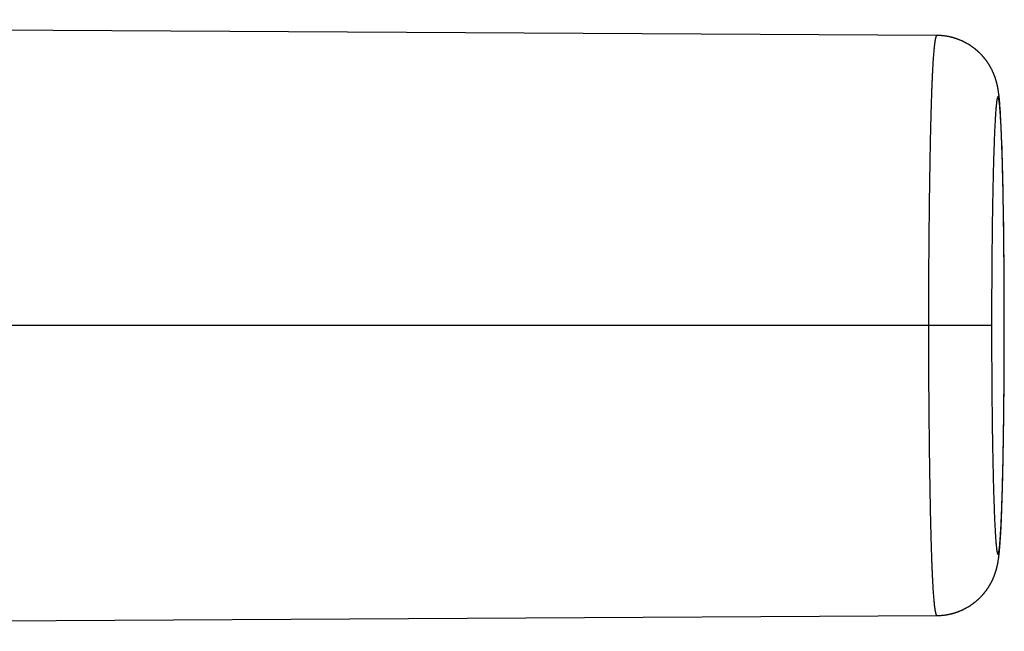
# Model space of a CAD drawing. Header units: millimetres. Extents: x -9 to 371, y -43 to 401.
# Tile 20 of 32: x 327 to 371, y 77 to 105. Entities that reach past the tile are written whole.
import ezdxf

# ---------------------------------------------------------------- set-up
doc = ezdxf.new("R2010")
doc.units = ezdxf.units.MM
doc.header["$LTSCALE"] = 23.1
doc.layers.get('0').update_dxf_attribs({"linetype": 'CONTINUOUS'})

msp = doc.modelspace()

# ---------------------------------------------------------------- linework, layer by layer
at = {"color": 7, "linetype": 'CONTINUOUS'}
for p, q in [((368.419, 103.821), (368.4, 103.821)), ((368.437, 103.821), (368.419, 103.821)), ((368.455, 103.82), (368.437, 103.821)), ((368.473, 103.82), (368.455, 103.82)), ((368.491, 103.819), (368.473, 103.82)), ((368.508, 103.819), (368.491, 103.819)), ((368.526, 103.818), (368.508, 103.819)), ((368.544, 103.817), (368.526, 103.818)), ((368.562, 103.816), (368.544, 103.817)), ((368.607, 103.812), (368.589, 103.814)), ((368.625, 103.811), (368.607, 103.812)), ((368.643, 103.809), (368.625, 103.811)), ((368.661, 103.808), (368.643, 103.809)), ((368.678, 103.806), (368.661, 103.808)), ((368.696, 103.804), (368.678, 103.806)), ((368.714, 103.802), (368.696, 103.804)), ((368.732, 103.8), (368.714, 103.802)), ((368.75, 103.797), (368.732, 103.8)), ((368.768, 103.795), (368.75, 103.797)), ((368.812, 103.788), (368.794, 103.791)), ((368.83, 103.786), (368.812, 103.788)), ((368.847, 103.783), (368.83, 103.786)), ((368.865, 103.78), (368.847, 103.783)), ((368.883, 103.777), (368.865, 103.78)), ((368.9, 103.773), (368.883, 103.777)), ((368.918, 103.77), (368.9, 103.773)), ((368.936, 103.767), (368.918, 103.77)), ((368.953, 103.763), (368.936, 103.767)), ((368.971, 103.759), (368.953, 103.763)), ((369.014, 103.75), (368.997, 103.754)), ((369.032, 103.746), (369.014, 103.75)), ((369.049, 103.741), (369.032, 103.746)), ((369.067, 103.737), (369.049, 103.741)), ((369.084, 103.733), (369.067, 103.737)), ((369.102, 103.728), (369.084, 103.733)), ((369.119, 103.723), (369.102, 103.728)), ((369.136, 103.719), (369.119, 103.723)), ((369.153, 103.714), (369.136, 103.719)), ((369.171, 103.709), (369.153, 103.714)), ((369.188, 103.704), (369.171, 103.709)), ((369.205, 103.699), (369.188, 103.704)), ((369.222, 103.693), (369.205, 103.699)), ((369.239, 103.688), (369.222, 103.693)), ((369.256, 103.682), (369.239, 103.688)), ((369.273, 103.677), (369.256, 103.682)), ((369.29, 103.671), (369.273, 103.677)), ((369.307, 103.665), (369.29, 103.671)), ((369.324, 103.659), (369.307, 103.665)), ((369.341, 103.653), (369.324, 103.659)), ((369.358, 103.647), (369.341, 103.653)), ((369.375, 103.641), (369.358, 103.647)), ((369.391, 103.634), (369.375, 103.641)), ((369.433, 103.618), (369.416, 103.625)), ((369.45, 103.611), (369.433, 103.618)), ((369.466, 103.604), (369.45, 103.611)), ((369.483, 103.597), (369.466, 103.604)), ((369.499, 103.59), (369.483, 103.597)), ((369.516, 103.583), (369.499, 103.59)), ((369.532, 103.576), (369.516, 103.583)), ((369.548, 103.569), (369.532, 103.576)), ((369.565, 103.561), (369.548, 103.569)), ((369.581, 103.554), (369.565, 103.561)), ((369.597, 103.546), (369.581, 103.554)), ((369.613, 103.538), (369.597, 103.546)), ((369.629, 103.53), (369.613, 103.538)), ((369.645, 103.522), (369.629, 103.53)), ((369.661, 103.514), (369.645, 103.522)), ((369.677, 103.506), (369.661, 103.514)), ((369.693, 103.498), (369.677, 103.506)), ((369.709, 103.489), (369.693, 103.498)), ((369.724, 103.481), (369.709, 103.489)), ((369.74, 103.472), (369.724, 103.481)), ((369.756, 103.464), (369.74, 103.472)), ((369.771, 103.455), (369.756, 103.464)), ((369.787, 103.446), (369.771, 103.455)), ((369.802, 103.437), (369.787, 103.446)), ((369.818, 103.428), (369.802, 103.437)), ((369.833, 103.419), (369.818, 103.428)), ((369.848, 103.41), (369.833, 103.419)), ((369.863, 103.4), (369.848, 103.41)), ((369.879, 103.391), (369.863, 103.4)), ((369.894, 103.381), (369.879, 103.391)), ((369.909, 103.372), (369.894, 103.381)), ((369.924, 103.362), (369.909, 103.372)), ((369.938, 103.352), (369.924, 103.362)), ((369.953, 103.342), (369.938, 103.352)), ((369.968, 103.332), (369.953, 103.342)), ((369.983, 103.322), (369.968, 103.332)), ((369.997, 103.312), (369.983, 103.322)), ((370.012, 103.302), (369.997, 103.312)), ((370.026, 103.291), (370.012, 103.302)), ((370.04, 103.281), (370.026, 103.291)), ((370.055, 103.271), (370.04, 103.281)), ((370.069, 103.26), (370.055, 103.271)), ((370.083, 103.249), (370.069, 103.26)), ((370.097, 103.239), (370.083, 103.249)), ((370.111, 103.228), (370.097, 103.239)), ((370.125, 103.217), (370.111, 103.228)), ((370.139, 103.206), (370.125, 103.217)), ((370.153, 103.195), (370.139, 103.206)), ((370.166, 103.184), (370.153, 103.195)), ((370.18, 103.172), (370.166, 103.184)), ((370.193, 103.161), (370.18, 103.172)), ((370.207, 103.15), (370.193, 103.161)), ((370.22, 103.138), (370.207, 103.15)), ((370.233, 103.127), (370.22, 103.138)), ((370.247, 103.115), (370.233, 103.127)), ((370.26, 103.104), (370.247, 103.115)), ((370.273, 103.092), (370.26, 103.104)), ((370.305, 103.062), (370.292, 103.074)), ((370.318, 103.05), (370.305, 103.062)), ((370.33, 103.038), (370.318, 103.05)), ((370.343, 103.026), (370.33, 103.038)), ((370.355, 103.014), (370.343, 103.026)), ((370.367, 103.002), (370.355, 103.014)), ((370.379, 102.99), (370.367, 103.002)), ((370.392, 102.978), (370.379, 102.99)), ((370.404, 102.965), (370.392, 102.978)), ((370.416, 102.953), (370.404, 102.965)), ((370.427, 102.94), (370.416, 102.953)), ((370.439, 102.928), (370.427, 102.94)), ((370.451, 102.915), (370.439, 102.928)), ((370.462, 102.903), (370.451, 102.915)), ((370.474, 102.89), (370.462, 102.903)), ((370.485, 102.878), (370.474, 102.89)), ((370.496, 102.865), (370.485, 102.878)), ((370.507, 102.852), (370.496, 102.865)), ((370.518, 102.84), (370.507, 102.852)), ((370.529, 102.827), (370.518, 102.84)), ((370.54, 102.814), (370.529, 102.827)), ((370.55, 102.802), (370.54, 102.814)), ((370.561, 102.789), (370.55, 102.802)), ((370.571, 102.776), (370.561, 102.789)), ((370.581, 102.763), (370.571, 102.776)), ((370.592, 102.75), (370.581, 102.763)), ((370.602, 102.738), (370.592, 102.75)), ((370.612, 102.725), (370.602, 102.738)), ((370.621, 102.712), (370.612, 102.725)), ((370.631, 102.699), (370.621, 102.712)), ((370.641, 102.686), (370.631, 102.699)), ((370.65, 102.674), (370.641, 102.686)), ((370.659, 102.661), (370.65, 102.674)), ((370.669, 102.648), (370.659, 102.661)), ((370.678, 102.636), (370.669, 102.648)), ((370.687, 102.623), (370.678, 102.636)), ((370.696, 102.61), (370.687, 102.623)), ((370.704, 102.598), (370.696, 102.61)), ((370.713, 102.585), (370.704, 102.598)), ((370.721, 102.572), (370.713, 102.585)), ((370.73, 102.56), (370.721, 102.572)), ((370.738, 102.547), (370.73, 102.56)), ((370.746, 102.535), (370.738, 102.547)), ((370.754, 102.523), (370.746, 102.535)), ((370.762, 102.51), (370.754, 102.523)), ((370.77, 102.498), (370.762, 102.51)), ((370.777, 102.486), (370.77, 102.498)), ((370.785, 102.474), (370.777, 102.486)), ((370.792, 102.462), (370.785, 102.474)), ((370.799, 102.45), (370.792, 102.462)), ((370.806, 102.438), (370.799, 102.45)), ((370.813, 102.426), (370.806, 102.438)), ((370.82, 102.414), (370.813, 102.426)), ((370.827, 102.402), (370.82, 102.414)), ((370.834, 102.391), (370.827, 102.402)), ((370.84, 102.379), (370.834, 102.391)), ((370.847, 102.368), (370.84, 102.379)), ((370.853, 102.356), (370.847, 102.368)), ((370.859, 102.345), (370.853, 102.356)), ((370.865, 102.333), (370.859, 102.345)), ((370.871, 102.322), (370.865, 102.333)), ((370.88, 102.306), (370.871, 102.322)), ((370.889, 102.289), (370.88, 102.306)), ((370.897, 102.273), (370.889, 102.289)), ((370.905, 102.257), (370.897, 102.273)), ((370.913, 102.241), (370.905, 102.257)), ((370.921, 102.225), (370.913, 102.241)), ((370.928, 102.21), (370.921, 102.225)), ((370.935, 102.195), (370.928, 102.21)), ((370.942, 102.18), (370.935, 102.195)), ((370.949, 102.165), (370.942, 102.18)), ((370.956, 102.15), (370.949, 102.165)), ((370.962, 102.136), (370.956, 102.15)), ((370.968, 102.122), (370.962, 102.136)), ((370.974, 102.108), (370.968, 102.122)), ((370.98, 102.095), (370.974, 102.108)), ((370.986, 102.081), (370.98, 102.095)), ((370.991, 102.068), (370.986, 102.081)), ((370.997, 102.055), (370.991, 102.068)), ((371.002, 102.042), (370.997, 102.055)), ((371.007, 102.029), (371.002, 102.042)), ((371.012, 102.016), (371.007, 102.029)), ((371.017, 102.004), (371.012, 102.016)), ((371.021, 101.992), (371.017, 102.004)), ((371.026, 101.979), (371.021, 101.992)), ((371.032, 101.963), (371.026, 101.979)), ((371.038, 101.947), (371.032, 101.963)), ((371.044, 101.932), (371.038, 101.947)), ((371.049, 101.916), (371.044, 101.932)), ((371.054, 101.901), (371.049, 101.916)), ((371.06, 101.886), (371.054, 101.901)), ((371.065, 101.871), (371.06, 101.886)), ((371.069, 101.856), (371.065, 101.871)), ((371.074, 101.842), (371.069, 101.856)), ((371.079, 101.827), (371.074, 101.842)), ((371.083, 101.813), (371.079, 101.827)), ((371.088, 101.798), (371.083, 101.813)), ((371.092, 101.784), (371.088, 101.798)), ((371.096, 101.77), (371.092, 101.784)), ((371.101, 101.756), (371.096, 101.77)), ((371.105, 101.742), (371.101, 101.756)), ((371.109, 101.728), (371.105, 101.742)), ((371.112, 101.714), (371.109, 101.728)), ((371.116, 101.7), (371.112, 101.714)), ((371.12, 101.686), (371.116, 101.7)), ((371.124, 101.672), (371.12, 101.686)), ((371.128, 101.655), (371.124, 101.672)), ((371.133, 101.637), (371.128, 101.655)), ((371.137, 101.62), (371.133, 101.637)), ((371.141, 101.602), (371.137, 101.62)), ((371.145, 101.585), (371.141, 101.602)), ((371.149, 101.567), (371.145, 101.585)), ((371.153, 101.55), (371.149, 101.567)), ((371.157, 101.532), (371.153, 101.55)), ((371.161, 101.514), (371.157, 101.532)), ((371.165, 101.495), (371.161, 101.514)), ((371.169, 101.477), (371.165, 101.495)), ((371.173, 101.457), (371.169, 101.477)), ((371.176, 101.438), (371.173, 101.457)), ((371.18, 101.418), (371.176, 101.438)), ((371.184, 101.398), (371.18, 101.418)), ((371.188, 101.377), (371.184, 101.398)), ((371.191, 101.355), (371.188, 101.377)), ((371.195, 101.333), (371.191, 101.355)), ((371.199, 101.309), (371.195, 101.333)), ((371.203, 101.285), (371.199, 101.309)), ((371.206, 101.26), (371.203, 101.285)), ((371.21, 101.233), (371.206, 101.26)), ((371.214, 101.205), (371.21, 101.233)), ((371.219, 101.175), (371.214, 101.205)), ((371.223, 101.142), (371.219, 101.175)), ((371.227, 101.108), (371.223, 101.142)), ((371.232, 101.07), (371.227, 101.108)), ((371.236, 101.029), (371.232, 101.07)), ((371.238, 101.011), (371.236, 101.029)), ((371.242, 100.973), (371.238, 101.011)), ((371.247, 100.932), (371.242, 100.973)), ((371.251, 100.886), (371.247, 100.932)), ((371.255, 100.849), (371.251, 100.886)), ((371.259, 100.808), (371.255, 100.849)), ((371.262, 100.764), (371.259, 100.808)), ((371.267, 100.709), (371.262, 100.764)), ((371.271, 100.655), (371.267, 100.709)), ((371.276, 100.59), (371.271, 100.655)), ((371.282, 100.514), (371.276, 100.59)), ((371.287, 100.439), (371.282, 100.514)), ((371.293, 100.352), (371.287, 100.439)), ((371.299, 100.253), (371.293, 100.352)), ((371.306, 100.139), (371.299, 100.253)), ((371.313, 100.012), (371.306, 100.139)), ((371.321, 99.868), (371.313, 100.012)), ((371.328, 99.707), (371.321, 99.868)), ((371.336, 99.54), (371.328, 99.707)), ((371.344, 99.353), (371.336, 99.54)), ((371.352, 99.144), (371.344, 99.353)), ((371.361, 98.912), (371.352, 99.144)), ((371.369, 98.672), (371.361, 98.912)), ((371.374, 98.523), (371.369, 98.672)), ((371.38, 98.32), (371.374, 98.523)), ((371.385, 98.146), (371.38, 98.32)), ((371.391, 97.933), (371.385, 98.146)), ((371.396, 97.732), (371.391, 97.933)), ((371.401, 97.564), (371.396, 97.732)), ((371.406, 97.336), (371.401, 97.564)), ((371.411, 97.123), (371.406, 97.336)), ((371.415, 96.925), (371.411, 97.123)), ((371.42, 96.683), (371.415, 96.925)), ((371.424, 96.456), (371.42, 96.683)), ((371.428, 96.225), (371.424, 96.456)), ((371.433, 95.968), (371.428, 96.225)), ((371.437, 95.706), (371.433, 95.968)), ((371.441, 95.439), (371.437, 95.706)), ((371.445, 95.169), (371.441, 95.439)), ((371.448, 94.917), (371.445, 95.169)), ((371.451, 94.662), (371.448, 94.917)), ((371.454, 94.404), (371.451, 94.662)), ((371.456, 94.238), (371.454, 94.404)), ((371.457, 94.07), (371.456, 94.238)), ((371.459, 93.902), (371.457, 94.07)), ((371.46, 93.732), (371.459, 93.902)), ((371.463, 93.439), (371.46, 93.732)), ((371.465, 93.193), (371.463, 93.439)), ((371.466, 92.895), (371.465, 93.193)), ((371.473, 89.89), (371.466, 92.895)), ((371.471, 89.251), (371.473, 89.89)), ((371.468, 88.617), (371.471, 89.251)), ((371.466, 88.266), (371.468, 88.617)), ((371.465, 88.067), (371.466, 88.117)), ((371.466, 88.191), (371.466, 88.266)), ((371.462, 87.649), (371.463, 87.698)), ((371.463, 87.82), (371.464, 87.87)), ((371.463, 87.771), (371.463, 87.82)), ((371.464, 87.944), (371.465, 87.993)), ((371.458, 87.187), (371.459, 87.235)), ((371.459, 87.235), (371.459, 87.284)), ((371.46, 87.356), (371.46, 87.405)), ((371.461, 87.526), (371.462, 87.575)), ((371.461, 87.478), (371.461, 87.526)), ((371.453, 86.687), (371.454, 86.734)), ((371.454, 86.805), (371.455, 86.852)), ((371.455, 86.9), (371.456, 86.947)), ((371.455, 86.852), (371.455, 86.9)), ((371.456, 87.019), (371.457, 87.067)), ((371.457, 87.067), (371.457, 87.115)), ((371.448, 86.267), (371.449, 86.313)), ((371.448, 86.221), (371.448, 86.267)), ((371.45, 86.429), (371.451, 86.476)), ((371.45, 86.382), (371.45, 86.429)), ((371.451, 86.522), (371.452, 86.569)), ((371.451, 86.476), (371.451, 86.522)), ((371.453, 86.639), (371.453, 86.687)), ((371.442, 85.834), (371.443, 85.879)), ((371.442, 85.789), (371.442, 85.834)), ((371.443, 85.879), (371.444, 85.924)), ((371.444, 85.969), (371.445, 86.015)), ((371.444, 85.924), (371.444, 85.969)), ((371.446, 86.129), (371.447, 86.175)), ((371.446, 86.083), (371.446, 86.129)), ((371.447, 86.175), (371.448, 86.221)), ((371.435, 85.346), (371.436, 85.389)), ((371.435, 85.302), (371.435, 85.346)), ((371.436, 85.389), (371.437, 85.433)), ((371.437, 85.477), (371.438, 85.522)), ((371.437, 85.433), (371.437, 85.477)), ((371.438, 85.522), (371.439, 85.566)), ((371.439, 85.61), (371.44, 85.655)), ((371.439, 85.566), (371.439, 85.61)), ((371.44, 85.655), (371.441, 85.699)), ((371.441, 85.744), (371.442, 85.789)), ((371.441, 85.699), (371.441, 85.744)), ((371.427, 84.873), (371.428, 84.915)), ((371.428, 84.915), (371.429, 84.958)), ((371.429, 85), (371.43, 85.043)), ((371.429, 84.958), (371.429, 85)), ((371.43, 85.043), (371.431, 85.086)), ((371.431, 85.086), (371.432, 85.129)), ((371.432, 85.172), (371.433, 85.215)), ((371.432, 85.129), (371.432, 85.172)), ((371.433, 85.215), (371.434, 85.259)), ((371.434, 85.259), (371.435, 85.302)), ((371.419, 84.437), (371.42, 84.498)), ((371.42, 84.498), (371.421, 84.539)), ((371.421, 84.539), (371.422, 84.581)), ((371.422, 84.581), (371.423, 84.643)), ((371.423, 84.643), (371.424, 84.684)), ((371.424, 84.684), (371.425, 84.726)), ((371.425, 84.768), (371.426, 84.81)), ((371.425, 84.726), (371.425, 84.768)), ((371.426, 84.81), (371.427, 84.873)), ((371.409, 83.96), (371.41, 83.999)), ((371.41, 83.999), (371.411, 84.058)), ((371.411, 84.058), (371.412, 84.097)), ((371.412, 84.097), (371.413, 84.156)), ((371.413, 84.156), (371.414, 84.196)), ((371.414, 84.196), (371.415, 84.256)), ((371.415, 84.256), (371.416, 84.296)), ((371.416, 84.296), (371.417, 84.356)), ((371.417, 84.356), (371.418, 84.397)), ((371.418, 84.397), (371.419, 84.437)), ((371.399, 83.522), (371.4, 83.578)), ((371.4, 83.578), (371.401, 83.634)), ((371.401, 83.634), (371.403, 83.691)), ((371.403, 83.691), (371.404, 83.748)), ((371.404, 83.748), (371.405, 83.786)), ((371.405, 83.786), (371.406, 83.844)), ((371.406, 83.844), (371.408, 83.902)), ((371.408, 83.902), (371.409, 83.96)), ((371.386, 83.05), (371.389, 83.139)), ((371.389, 83.139), (371.39, 83.192)), ((371.39, 83.192), (371.392, 83.265)), ((371.392, 83.265), (371.394, 83.337)), ((371.394, 83.337), (371.395, 83.392)), ((371.395, 83.392), (371.397, 83.448)), ((371.397, 83.448), (371.399, 83.522)), ((371.372, 82.571), (371.376, 82.705)), ((371.376, 82.705), (371.379, 82.806)), ((371.379, 82.806), (371.382, 82.892)), ((371.382, 82.892), (371.384, 82.98)), ((371.384, 82.98), (371.386, 83.05)), ((371.356, 82.109), (371.365, 82.36)), ((371.365, 82.36), (371.372, 82.571)), ((371.338, 81.678), (371.347, 81.882)), ((371.347, 81.882), (371.356, 82.109)), ((371.315, 81.187), (371.323, 81.332)), ((371.323, 81.332), (371.33, 81.495)), ((371.33, 81.495), (371.338, 81.678)), ((371.295, 80.846), (371.302, 80.946)), ((371.302, 80.946), (371.308, 81.059)), ((371.308, 81.059), (371.315, 81.187)), ((371.261, 80.382), (371.265, 80.425)), ((371.265, 80.425), (371.269, 80.48)), ((371.269, 80.48), (371.274, 80.532)), ((371.274, 80.532), (371.278, 80.596)), ((371.278, 80.596), (371.284, 80.672)), ((371.284, 80.672), (371.29, 80.759)), ((371.29, 80.759), (371.295, 80.846)), ((371.213, 79.945), (371.217, 79.975)), ((371.217, 79.975), (371.221, 80.006)), ((371.221, 80.006), (371.225, 80.04)), ((371.225, 80.04), (371.23, 80.077)), ((371.23, 80.077), (371.235, 80.117)), ((371.235, 80.117), (371.24, 80.161)), ((371.24, 80.161), (371.244, 80.199)), ((371.244, 80.199), (371.248, 80.242)), ((371.248, 80.242), (371.253, 80.289)), ((371.253, 80.289), (371.257, 80.34)), ((371.257, 80.34), (371.261, 80.382)), ((371.126, 79.499), (371.131, 79.516)), ((371.131, 79.516), (371.135, 79.534)), ((371.135, 79.534), (371.139, 79.551)), ((371.139, 79.551), (371.143, 79.568)), ((371.143, 79.568), (371.147, 79.586)), ((371.147, 79.586), (371.151, 79.604)), ((371.151, 79.604), (371.155, 79.621)), ((371.155, 79.621), (371.159, 79.64)), ((371.159, 79.64), (371.163, 79.658)), ((371.163, 79.658), (371.167, 79.677)), ((371.167, 79.677), (371.171, 79.696)), ((371.171, 79.696), (371.175, 79.715)), ((371.175, 79.715), (371.178, 79.735)), ((371.178, 79.735), (371.182, 79.755)), ((371.182, 79.755), (371.186, 79.776)), ((371.186, 79.776), (371.19, 79.797)), ((371.19, 79.797), (371.193, 79.819)), ((371.193, 79.819), (371.197, 79.842)), ((371.197, 79.842), (371.201, 79.866)), ((371.201, 79.866), (371.205, 79.891)), ((371.205, 79.891), (371.209, 79.918)), ((371.209, 79.918), (371.213, 79.945)), ((370.971, 79.045), (370.977, 79.059)), ((370.977, 79.059), (370.982, 79.072)), ((370.982, 79.072), (370.988, 79.086)), ((370.988, 79.086), (370.993, 79.099)), ((370.993, 79.099), (370.999, 79.112)), ((370.999, 79.112), (371.004, 79.125)), ((371.004, 79.125), (371.009, 79.138)), ((371.009, 79.138), (371.014, 79.15)), ((371.014, 79.15), (371.019, 79.163)), ((371.019, 79.163), (371.024, 79.175)), ((371.024, 79.175), (371.03, 79.191)), ((371.03, 79.191), (371.036, 79.207)), ((371.036, 79.207), (371.041, 79.223)), ((371.041, 79.223), (371.047, 79.238)), ((371.047, 79.238), (371.052, 79.254)), ((371.052, 79.254), (371.057, 79.269)), ((371.057, 79.269), (371.063, 79.284)), ((371.063, 79.284), (371.067, 79.299)), ((371.067, 79.299), (371.072, 79.313)), ((371.072, 79.313), (371.077, 79.328)), ((371.077, 79.328), (371.081, 79.342)), ((371.081, 79.342), (371.086, 79.357)), ((371.086, 79.357), (371.09, 79.371)), ((371.09, 79.371), (371.094, 79.385)), ((371.094, 79.385), (371.099, 79.399)), ((371.099, 79.399), (371.103, 79.413)), ((371.103, 79.413), (371.107, 79.427)), ((371.107, 79.427), (371.11, 79.44)), ((371.11, 79.44), (371.114, 79.454)), ((371.114, 79.454), (371.118, 79.468)), ((371.118, 79.468), (371.122, 79.482)), ((371.122, 79.482), (371.126, 79.499)), ((370.73, 78.602), (370.738, 78.614)), ((370.738, 78.614), (370.746, 78.627)), ((370.746, 78.627), (370.754, 78.639)), ((370.754, 78.639), (370.762, 78.651)), ((370.762, 78.651), (370.77, 78.664)), ((370.781, 78.682), (370.789, 78.694)), ((370.789, 78.694), (370.796, 78.706)), ((370.796, 78.706), (370.803, 78.718)), ((370.803, 78.718), (370.81, 78.73)), ((370.81, 78.73), (370.817, 78.742)), ((370.817, 78.742), (370.824, 78.754)), ((370.824, 78.754), (370.831, 78.765)), ((370.831, 78.765), (370.837, 78.777)), ((370.837, 78.777), (370.844, 78.789)), ((370.844, 78.789), (370.85, 78.8)), ((370.85, 78.8), (370.857, 78.812)), ((370.857, 78.812), (370.863, 78.823)), ((370.863, 78.823), (370.869, 78.834)), ((370.869, 78.834), (370.875, 78.845)), ((370.875, 78.845), (370.883, 78.862)), ((370.883, 78.862), (370.892, 78.878)), ((370.892, 78.878), (370.9, 78.895)), ((370.9, 78.895), (370.908, 78.911)), ((370.908, 78.911), (370.916, 78.926)), ((370.916, 78.926), (370.924, 78.942)), ((370.924, 78.942), (370.931, 78.958)), ((370.931, 78.958), (370.938, 78.973)), ((370.938, 78.973), (370.945, 78.988)), ((370.945, 78.988), (370.952, 79.002)), ((370.952, 79.002), (370.958, 79.017)), ((370.958, 79.017), (370.964, 79.031)), ((370.964, 79.031), (370.971, 79.045)), ((370.355, 78.147), (370.368, 78.159)), ((370.368, 78.159), (370.38, 78.172)), ((370.38, 78.172), (370.392, 78.184)), ((370.392, 78.184), (370.404, 78.196)), ((370.404, 78.196), (370.416, 78.209)), ((370.416, 78.209), (370.428, 78.221)), ((370.428, 78.221), (370.439, 78.234)), ((370.439, 78.234), (370.451, 78.246)), ((370.451, 78.246), (370.462, 78.259)), ((370.462, 78.259), (370.474, 78.271)), ((370.474, 78.271), (370.485, 78.284)), ((370.485, 78.284), (370.496, 78.296)), ((370.496, 78.296), (370.507, 78.309)), ((370.507, 78.309), (370.518, 78.322)), ((370.518, 78.322), (370.529, 78.335)), ((370.529, 78.335), (370.54, 78.347)), ((370.54, 78.347), (370.551, 78.36)), ((370.551, 78.36), (370.561, 78.373)), ((370.561, 78.373), (370.571, 78.386)), ((370.571, 78.386), (370.582, 78.398)), ((370.582, 78.398), (370.592, 78.411)), ((370.592, 78.411), (370.602, 78.424)), ((370.602, 78.424), (370.612, 78.437)), ((370.612, 78.437), (370.622, 78.45)), ((370.622, 78.45), (370.631, 78.462)), ((370.631, 78.462), (370.641, 78.475)), ((370.641, 78.475), (370.65, 78.488)), ((370.65, 78.488), (370.66, 78.501)), ((370.66, 78.501), (370.669, 78.513)), ((370.669, 78.513), (370.678, 78.526)), ((370.678, 78.526), (370.687, 78.539)), ((370.687, 78.539), (370.696, 78.552)), ((370.696, 78.552), (370.705, 78.564)), ((370.705, 78.564), (370.713, 78.577)), ((370.713, 78.577), (370.722, 78.589)), ((370.722, 78.589), (370.73, 78.602)), ((369.771, 77.707), (369.787, 77.715)), ((369.787, 77.715), (369.802, 77.724)), ((369.802, 77.724), (369.818, 77.733)), ((369.818, 77.733), (369.833, 77.743)), ((369.833, 77.743), (369.848, 77.752)), ((369.848, 77.752), (369.864, 77.761)), ((369.864, 77.761), (369.879, 77.771)), ((369.879, 77.771), (369.894, 77.78)), ((369.894, 77.78), (369.909, 77.79)), ((369.909, 77.79), (369.924, 77.799)), ((369.924, 77.799), (369.939, 77.809)), ((369.939, 77.809), (369.953, 77.819)), ((369.953, 77.819), (369.968, 77.829)), ((369.968, 77.829), (369.983, 77.839)), ((369.983, 77.839), (369.997, 77.849)), ((369.997, 77.849), (370.012, 77.86)), ((370.012, 77.86), (370.026, 77.87)), ((370.026, 77.87), (370.041, 77.88)), ((370.041, 77.88), (370.055, 77.891)), ((370.055, 77.891), (370.069, 77.901)), ((370.09, 77.917), (370.104, 77.928)), ((370.104, 77.928), (370.118, 77.939)), ((370.118, 77.939), (370.132, 77.95)), ((370.132, 77.95), (370.146, 77.961)), ((370.146, 77.961), (370.16, 77.972)), ((370.16, 77.972), (370.173, 77.983)), ((370.173, 77.983), (370.187, 77.995)), ((370.187, 77.995), (370.2, 78.006)), ((370.2, 78.006), (370.214, 78.017)), ((370.214, 78.017), (370.227, 78.029)), ((370.227, 78.029), (370.24, 78.04)), ((370.24, 78.04), (370.253, 78.052)), ((370.253, 78.052), (370.266, 78.064)), ((370.266, 78.064), (370.279, 78.075)), ((370.279, 78.075), (370.292, 78.087)), ((370.292, 78.087), (370.305, 78.099)), ((370.305, 78.099), (370.318, 78.111)), ((370.318, 78.111), (370.33, 78.123)), ((370.33, 78.123), (370.343, 78.135)), ((370.343, 78.135), (370.355, 78.147)), ((242.033, 76.62), (368.4, 77.34)), ((368.428, 77.34), (368.446, 77.341)), ((368.446, 77.341), (368.464, 77.341)), ((368.464, 77.341), (368.482, 77.342)), ((368.482, 77.342), (368.5, 77.342)), ((368.5, 77.342), (368.518, 77.343)), ((368.518, 77.343), (368.535, 77.344)), ((368.562, 77.346), (368.58, 77.347)), ((368.58, 77.347), (368.598, 77.348)), ((368.598, 77.348), (368.616, 77.35)), ((368.616, 77.35), (368.634, 77.351)), ((368.634, 77.351), (368.652, 77.353)), ((368.652, 77.353), (368.67, 77.355)), ((368.67, 77.355), (368.688, 77.356)), ((368.688, 77.356), (368.705, 77.358)), ((368.705, 77.358), (368.723, 77.361)), ((368.723, 77.361), (368.741, 77.363)), ((368.768, 77.366), (368.785, 77.369)), ((368.785, 77.369), (368.803, 77.371)), ((368.803, 77.371), (368.821, 77.374)), ((368.821, 77.374), (368.839, 77.377)), ((368.839, 77.377), (368.856, 77.38)), ((368.856, 77.38), (368.874, 77.383)), ((368.874, 77.383), (368.892, 77.386)), ((368.892, 77.386), (368.909, 77.39)), ((368.909, 77.39), (368.927, 77.393)), ((368.927, 77.393), (368.945, 77.396)), ((368.945, 77.396), (368.962, 77.4)), ((368.962, 77.4), (368.98, 77.404)), ((368.98, 77.404), (368.997, 77.408)), ((368.997, 77.408), (369.015, 77.412)), ((369.015, 77.412), (369.032, 77.416)), ((369.032, 77.416), (369.05, 77.42)), ((369.05, 77.42), (369.067, 77.424)), ((369.067, 77.424), (369.084, 77.429)), ((369.084, 77.429), (369.102, 77.433)), ((369.102, 77.433), (369.119, 77.438)), ((369.119, 77.438), (369.136, 77.443)), ((369.136, 77.443), (369.154, 77.447)), ((369.154, 77.447), (369.171, 77.452)), ((369.171, 77.452), (369.188, 77.458)), ((369.188, 77.458), (369.205, 77.463)), ((369.231, 77.471), (369.248, 77.476)), ((369.248, 77.476), (369.265, 77.482)), ((369.265, 77.482), (369.282, 77.487)), ((369.282, 77.487), (369.299, 77.493)), ((369.299, 77.493), (369.316, 77.499)), ((369.316, 77.499), (369.333, 77.505)), ((369.333, 77.505), (369.35, 77.511)), ((369.35, 77.511), (369.366, 77.517)), ((369.366, 77.517), (369.383, 77.524)), ((369.383, 77.524), (369.4, 77.53)), ((369.4, 77.53), (369.417, 77.537)), ((369.417, 77.537), (369.433, 77.543)), ((369.433, 77.543), (369.45, 77.55)), ((369.45, 77.55), (369.466, 77.557)), ((369.466, 77.557), (369.483, 77.564)), ((369.483, 77.564), (369.499, 77.571)), ((369.499, 77.571), (369.516, 77.578)), ((369.516, 77.578), (369.532, 77.585)), ((369.532, 77.585), (369.549, 77.593)), ((369.549, 77.593), (369.565, 77.6)), ((369.565, 77.6), (369.581, 77.608)), ((369.581, 77.608), (369.597, 77.615)), ((369.597, 77.615), (369.613, 77.623)), ((369.613, 77.623), (369.629, 77.631)), ((369.629, 77.631), (369.645, 77.639)), ((369.645, 77.639), (369.661, 77.647)), ((369.661, 77.647), (369.677, 77.655)), ((369.677, 77.655), (369.693, 77.664)), ((369.693, 77.664), (369.709, 77.672)), ((369.709, 77.672), (369.725, 77.68)), ((369.725, 77.68), (369.74, 77.689)), ((369.74, 77.689), (369.756, 77.698)), ((369.756, 77.698), (369.771, 77.707))]:
    msp.add_line(p, q, dxfattribs=at)
at = {"color": 9, "linetype": 'CONTINUOUS'}
for p, q in [((370.893, 90.581), (243.654, 90.581)), ((370.893, 90.581), (370.266, 90.581)), ((371.472, 90.581), (371.474, 90.581))]:
    msp.add_line(p, q, dxfattribs=at)
at = {"color": 7, "linetype": 'CONTINUOUS'}
for points in [[(368.4, 103.821), (242.033, 104.541)], [(368.589, 103.814), (368.58, 103.814), (368.562, 103.816)], [(368.794, 103.791), (368.785, 103.792), (368.768, 103.795)], [(368.997, 103.754), (368.988, 103.756), (368.971, 103.759)], [(369.416, 103.625), (369.408, 103.628), (369.391, 103.634)], [(370.292, 103.074), (370.286, 103.08), (370.273, 103.092)], [(371.465, 87.993), (371.465, 88.018), (371.465, 88.067)], [(371.466, 88.117), (371.466, 88.142), (371.466, 88.191)], [(371.462, 87.575), (371.462, 87.6), (371.462, 87.649)], [(371.463, 87.698), (371.463, 87.722), (371.463, 87.771)], [(371.464, 87.87), (371.464, 87.894), (371.464, 87.944)], [(371.457, 87.115), (371.458, 87.139), (371.458, 87.187)], [(371.459, 87.284), (371.459, 87.308), (371.46, 87.356)], [(371.46, 87.405), (371.46, 87.429), (371.461, 87.478)], [(371.454, 86.734), (371.454, 86.757), (371.454, 86.805)], [(371.456, 86.947), (371.456, 86.971), (371.456, 87.019)], [(371.449, 86.313), (371.449, 86.336), (371.45, 86.382)], [(371.452, 86.569), (371.452, 86.592), (371.453, 86.639)], [(371.445, 86.015), (371.445, 86.038), (371.446, 86.083)], [(370.77, 78.664), (370.774, 78.67), (370.781, 78.682)], [(370.069, 77.901), (370.076, 77.907), (370.09, 77.917)], [(368.4, 77.34), (368.41, 77.34), (368.428, 77.34)], [(368.535, 77.344), (368.544, 77.345), (368.562, 77.346)], [(368.741, 77.363), (368.75, 77.364), (368.768, 77.366)], [(369.205, 77.463), (369.214, 77.465), (369.231, 77.471)]]:
    msp.add_lwpolyline(points, dxfattribs=at)
at = {"color": 9, "linetype": 'CONTINUOUS'}
for points, knots in [([(368.4, 103.821), (368.399, 103.821), (368.397, 103.821), (368.394, 103.82), (368.391, 103.819), (368.388, 103.817), (368.385, 103.815), (368.382, 103.812), (368.379, 103.808), (368.376, 103.805), (368.373, 103.8), (368.37, 103.795), (368.367, 103.79), (368.364, 103.784), (368.361, 103.777), (368.358, 103.77), (368.355, 103.762), (368.352, 103.754), (368.349, 103.746), (368.346, 103.733), (368.341, 103.716), (368.335, 103.694), (368.329, 103.67), (368.324, 103.644), (368.318, 103.616), (368.313, 103.586), (368.308, 103.554), (368.302, 103.52), (368.297, 103.483), (368.292, 103.445), (368.287, 103.405), (368.281, 103.362), (368.275, 103.302), (368.266, 103.222), (368.256, 103.119), (368.247, 103.009), (368.238, 102.891), (368.229, 102.766), (368.22, 102.633), (368.211, 102.492), (368.203, 102.345), (368.195, 102.19), (368.187, 102.028), (368.179, 101.859), (368.171, 101.684), (368.164, 101.502), (368.157, 101.313), (368.15, 101.118), (368.143, 100.917), (368.134, 100.637), (368.124, 100.273), (368.112, 99.819), (368.101, 99.344), (368.092, 98.935), (368.086, 98.599), (368.079, 98.25), (368.071, 97.804), (368.062, 97.258), (368.054, 96.696), (368.047, 96.122), (368.04, 95.536), (368.034, 94.939), (368.028, 94.334), (368.023, 93.72), (368.02, 93.099), (368.017, 92.474), (368.015, 91.845), (368.013, 91.213), (368.013, 90.792), (368.013, 90.581)], [0, 0, 0, 0, 0.000232, 0.00047, 0.00072, 0.000986, 0.001275, 0.001588, 0.001929, 0.0023, 0.002703, 0.003138, 0.003608, 0.004112, 0.004651, 0.005226, 0.005838, 0.006486, 0.007171, 0.007893, 0.009449, 0.011154, 0.01301, 0.015017, 0.017174, 0.019483, 0.021942, 0.024552, 0.027312, 0.030223, 0.033283, 0.036494, 0.039853, 0.047018, 0.054774, 0.063113, 0.072028, 0.081511, 0.091555, 0.102151, 0.113294, 0.124973, 0.137182, 0.149909, 0.163145, 0.176878, 0.191099, 0.205796, 0.220959, 0.236578, 0.269139, 0.303387, 0.339225, 0.376559, 0.395757, 0.415293, 0.455327, 0.496556, 0.538876, 0.582183, 0.626375, 0.671356, 0.717033, 0.763309, 0.810088, 0.857262, 0.904716, 0.952334, 1, 1, 1, 1]), ([(371.472, 90.581), (371.472, 90.911), (371.472, 91.406), (371.47, 92.064), (371.467, 92.714), (371.462, 93.358), (371.457, 93.996), (371.452, 94.464), (371.446, 94.924), (371.44, 95.376), (371.434, 95.818), (371.426, 96.248), (371.419, 96.666), (371.41, 97.072), (371.401, 97.463), (371.392, 97.838), (371.381, 98.198), (371.371, 98.54), (371.36, 98.863), (371.35, 99.121), (371.342, 99.317), (371.336, 99.457), (371.33, 99.591), (371.323, 99.72), (371.317, 99.843), (371.31, 99.961), (371.304, 100.072), (371.297, 100.178), (371.291, 100.279), (371.284, 100.373), (371.277, 100.461), (371.27, 100.542), (371.263, 100.618), (371.257, 100.677), (371.252, 100.721), (371.249, 100.751), (371.245, 100.78), (371.241, 100.808), (371.238, 100.833), (371.234, 100.857), (371.231, 100.88), (371.227, 100.901), (371.223, 100.92), (371.22, 100.937), (371.216, 100.953), (371.213, 100.968), (371.209, 100.978), (371.207, 100.986), (371.205, 100.991), (371.203, 100.996), (371.201, 101), (371.2, 101.004), (371.198, 101.008), (371.196, 101.011), (371.194, 101.014), (371.192, 101.016), (371.19, 101.018), (371.189, 101.019), (371.187, 101.021), (371.185, 101.021), (371.183, 101.021), (371.181, 101.021), (371.179, 101.02), (371.177, 101.019), (371.175, 101.018), (371.174, 101.016), (371.172, 101.014), (371.17, 101.011), (371.168, 101.008), (371.166, 101.004), (371.164, 101), (371.163, 100.996), (371.161, 100.991), (371.159, 100.986), (371.156, 100.978), (371.153, 100.967), (371.15, 100.953), (371.146, 100.937), (371.142, 100.919), (371.139, 100.9), (371.135, 100.879), (371.132, 100.857), (371.128, 100.832), (371.124, 100.807), (371.121, 100.779), (371.117, 100.75), (371.114, 100.72), (371.109, 100.676), (371.103, 100.617), (371.096, 100.541), (371.089, 100.459), (371.082, 100.371), (371.075, 100.277), (371.069, 100.177), (371.062, 100.071), (371.055, 99.959), (371.049, 99.841), (371.043, 99.718), (371.036, 99.589), (371.03, 99.455), (371.024, 99.316), (371.016, 99.119), (371.006, 98.862), (370.995, 98.538), (370.984, 98.197), (370.974, 97.837), (370.965, 97.462), (370.956, 97.071), (370.947, 96.666), (370.939, 96.248), (370.932, 95.817), (370.925, 95.376), (370.919, 94.924), (370.914, 94.464), (370.909, 93.996), (370.904, 93.358), (370.899, 92.714), (370.896, 92.064), (370.894, 91.406), (370.893, 90.911), (370.893, 90.581)], [0, 0, 0, 0, 0.04737, 0.07094, 0.094372, 0.140635, 0.163371, 0.185779, 0.207811, 0.229416, 0.250545, 0.271148, 0.291173, 0.310566, 0.329278, 0.347259, 0.364461, 0.380834, 0.396329, 0.410902, 0.417828, 0.424507, 0.430932, 0.437097, 0.442997, 0.448629, 0.453987, 0.459067, 0.463864, 0.468375, 0.472595, 0.476519, 0.480144, 0.483468, 0.485016, 0.486488, 0.487883, 0.489202, 0.490444, 0.491609, 0.492697, 0.493707, 0.494639, 0.495494, 0.496272, 0.496972, 0.497595, 0.497878, 0.498142, 0.498388, 0.498614, 0.498823, 0.499014, 0.499187, 0.499343, 0.499484, 0.499609, 0.499721, 0.499822, 0.499914, 0.500003, 0.500091, 0.500185, 0.500286, 0.500399, 0.500525, 0.500667, 0.500824, 0.500999, 0.501191, 0.501401, 0.501629, 0.501876, 0.502142, 0.502426, 0.503053, 0.503757, 0.504537, 0.505395, 0.506331, 0.507343, 0.508433, 0.509601, 0.510845, 0.512166, 0.513563, 0.515037, 0.516587, 0.519916, 0.523546, 0.527474, 0.531697, 0.53621, 0.541009, 0.54609, 0.551449, 0.557081, 0.562982, 0.569147, 0.575571, 0.582247, 0.589171, 0.603737, 0.619226, 0.635592, 0.652786, 0.67076, 0.689465, 0.708853, 0.728872, 0.74947, 0.770595, 0.792197, 0.814226, 0.836633, 0.859367, 0.905629, 0.92906, 0.95263, 1, 1, 1, 1]), ([(368.013, 90.581), (368.013, 90.37), (368.013, 89.948), (368.015, 89.317), (368.017, 88.687), (368.019, 88.165), (368.022, 87.749), (368.024, 87.338), (368.028, 86.828), (368.034, 86.222), (368.04, 85.625), (368.047, 85.039), (368.054, 84.465), (368.062, 83.904), (368.071, 83.357), (368.079, 82.911), (368.086, 82.563), (368.092, 82.226), (368.101, 81.817), (368.112, 81.342), (368.124, 80.888), (368.134, 80.524), (368.143, 80.244), (368.15, 80.043), (368.157, 79.848), (368.164, 79.659), (368.171, 79.477), (368.179, 79.302), (368.187, 79.133), (368.195, 78.971), (368.203, 78.816), (368.211, 78.669), (368.22, 78.528), (368.229, 78.396), (368.238, 78.27), (368.247, 78.152), (368.256, 78.042), (368.265, 77.955), (368.271, 77.889), (368.276, 77.843), (368.281, 77.799), (368.287, 77.756), (368.292, 77.716), (368.297, 77.678), (368.302, 77.642), (368.308, 77.607), (368.313, 77.575), (368.318, 77.545), (368.324, 77.517), (368.329, 77.495), (368.332, 77.478), (368.335, 77.466), (368.338, 77.455), (368.342, 77.441), (368.346, 77.428), (368.35, 77.416), (368.352, 77.407), (368.355, 77.399), (368.358, 77.391), (368.361, 77.384), (368.364, 77.378), (368.367, 77.372), (368.37, 77.366), (368.373, 77.361), (368.376, 77.357), (368.379, 77.353), (368.382, 77.349), (368.385, 77.347), (368.388, 77.344), (368.391, 77.342), (368.394, 77.341), (368.397, 77.34), (368.399, 77.34), (368.4, 77.34)], [0, 0, 0, 0, 0.047671, 0.095291, 0.142745, 0.189918, 0.213362, 0.236693, 0.282966, 0.328641, 0.373624, 0.417819, 0.461131, 0.503455, 0.544688, 0.584724, 0.60426, 0.623458, 0.660793, 0.696632, 0.73088, 0.763441, 0.77906, 0.794224, 0.808922, 0.823143, 0.836877, 0.850112, 0.862838, 0.875045, 0.886723, 0.897865, 0.908461, 0.918505, 0.927988, 0.936901, 0.945238, 0.95299, 0.956645, 0.960152, 0.963511, 0.966721, 0.969781, 0.972692, 0.975453, 0.978063, 0.980523, 0.982832, 0.98499, 0.986996, 0.987943, 0.988852, 0.989723, 0.990557, 0.992111, 0.992832, 0.993517, 0.994164, 0.994775, 0.995349, 0.995888, 0.996392, 0.996861, 0.997297, 0.997699, 0.99807, 0.998411, 0.998725, 0.999013, 0.99928, 0.99953, 0.999768, 1, 1, 1, 1]), ([(370.893, 90.581), (370.893, 90.25), (370.894, 89.756), (370.896, 89.098), (370.899, 88.447), (370.904, 87.803), (370.909, 87.166), (370.914, 86.697), (370.919, 86.237), (370.925, 85.786), (370.932, 85.344), (370.939, 84.914), (370.947, 84.495), (370.956, 84.09), (370.965, 83.699), (370.974, 83.324), (370.984, 82.965), (370.995, 82.623), (371.006, 82.299), (371.016, 82.042), (371.024, 81.846), (371.03, 81.706), (371.036, 81.572), (371.043, 81.443), (371.049, 81.32), (371.055, 81.202), (371.062, 81.09), (371.069, 80.984), (371.075, 80.884), (371.082, 80.79), (371.089, 80.702), (371.096, 80.62), (371.103, 80.545), (371.109, 80.486), (371.114, 80.442), (371.117, 80.411), (371.121, 80.382), (371.124, 80.355), (371.128, 80.329), (371.132, 80.305), (371.135, 80.282), (371.139, 80.261), (371.142, 80.242), (371.146, 80.225), (371.15, 80.209), (371.153, 80.194), (371.156, 80.184), (371.159, 80.176), (371.161, 80.17), (371.163, 80.166), (371.164, 80.161), (371.166, 80.157), (371.168, 80.154), (371.17, 80.15), (371.172, 80.148), (371.174, 80.145), (371.175, 80.143), (371.177, 80.142), (371.179, 80.141), (371.181, 80.14), (371.183, 80.14), (371.185, 80.14), (371.187, 80.141), (371.189, 80.142), (371.19, 80.143), (371.192, 80.145), (371.194, 80.147), (371.196, 80.15), (371.198, 80.153), (371.2, 80.157), (371.201, 80.161), (371.203, 80.165), (371.205, 80.17), (371.207, 80.175), (371.209, 80.181), (371.211, 80.187), (371.213, 80.196), (371.216, 80.208), (371.22, 80.224), (371.223, 80.241), (371.227, 80.26), (371.231, 80.281), (371.234, 80.304), (371.238, 80.328), (371.241, 80.354), (371.245, 80.381), (371.249, 80.41), (371.252, 80.44), (371.257, 80.484), (371.263, 80.543), (371.27, 80.619), (371.277, 80.701), (371.284, 80.789), (371.291, 80.883), (371.297, 80.983), (371.304, 81.089), (371.31, 81.201), (371.317, 81.318), (371.323, 81.442), (371.33, 81.57), (371.336, 81.705), (371.342, 81.844), (371.35, 82.04), (371.36, 82.298), (371.371, 82.622), (371.381, 82.964), (371.392, 83.323), (371.401, 83.699), (371.41, 84.09), (371.419, 84.495), (371.426, 84.913), (371.434, 85.344), (371.44, 85.785), (371.446, 86.237), (371.452, 86.697), (371.457, 87.166), (371.462, 87.803), (371.467, 88.447), (371.47, 89.098), (371.472, 89.756), (371.472, 90.25), (371.472, 90.581)], [0, 0, 0, 0, 0.04737, 0.07094, 0.094371, 0.140632, 0.163367, 0.185774, 0.207803, 0.229405, 0.25053, 0.271128, 0.291147, 0.310535, 0.32924, 0.347214, 0.364409, 0.380775, 0.396264, 0.410832, 0.417756, 0.424432, 0.430856, 0.43702, 0.44292, 0.448551, 0.45391, 0.458991, 0.46379, 0.468303, 0.472525, 0.476452, 0.48008, 0.483408, 0.484958, 0.486432, 0.48783, 0.489152, 0.490396, 0.491564, 0.492654, 0.493667, 0.494603, 0.495461, 0.496241, 0.496944, 0.497571, 0.497855, 0.498121, 0.498368, 0.498596, 0.498806, 0.498999, 0.499173, 0.499331, 0.499473, 0.499599, 0.499712, 0.499814, 0.499907, 0.499996, 0.500084, 0.500177, 0.500277, 0.500389, 0.500514, 0.500654, 0.50081, 0.500983, 0.501174, 0.501382, 0.501609, 0.501855, 0.502119, 0.502402, 0.502704, 0.503026, 0.503726, 0.504504, 0.505359, 0.506291, 0.507301, 0.508388, 0.509553, 0.510794, 0.512113, 0.513508, 0.51498, 0.516528, 0.519852, 0.523478, 0.527404, 0.531624, 0.536136, 0.540933, 0.546013, 0.551371, 0.557003, 0.562905, 0.569071, 0.575496, 0.582175, 0.5891, 0.603672, 0.619167, 0.63554, 0.652741, 0.670722, 0.689434, 0.708828, 0.728853, 0.749455, 0.770584, 0.792189, 0.814221, 0.836629, 0.859365, 0.905628, 0.92906, 0.95263, 1, 1, 1, 1])]:
    msp.add_open_spline(points, degree=3, knots=knots, dxfattribs=at)

doc.saveas('drawing.dxf')
